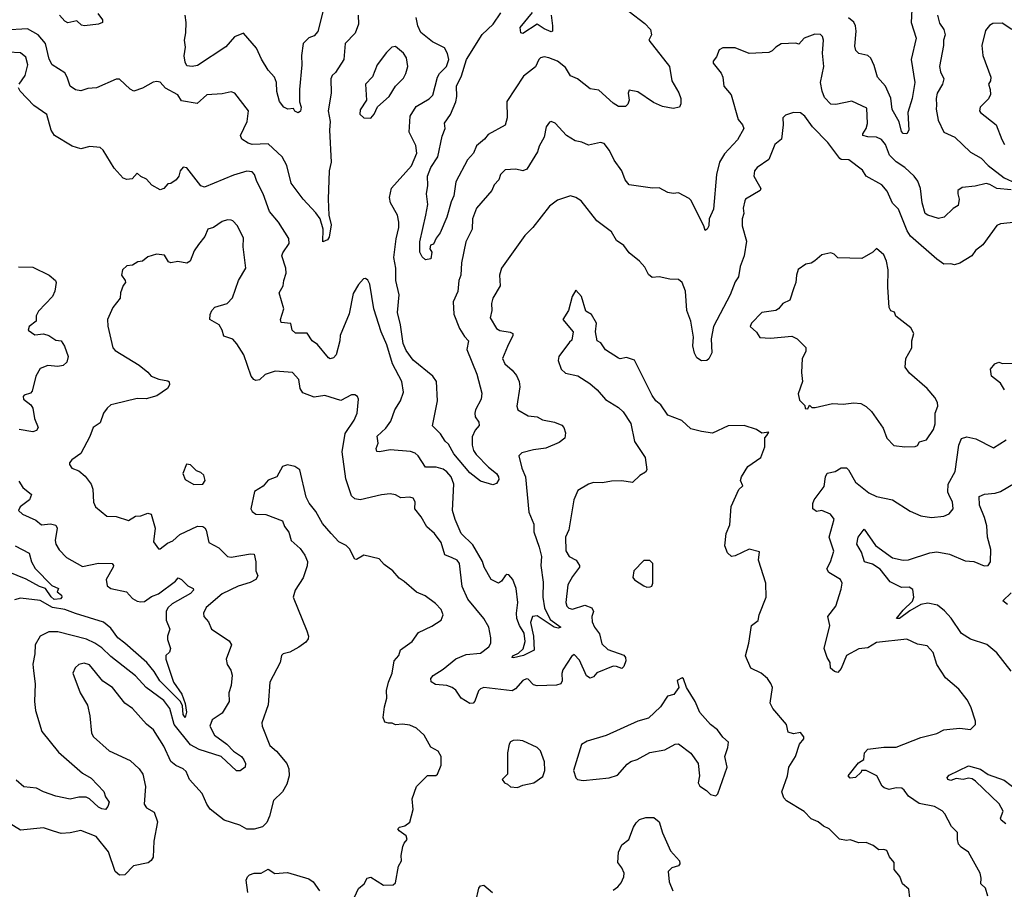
# Model space of a CAD drawing. Extents: x 2199565 to 2323334, y 894172 to 1018966.
# Tile 156 of 256: x 2223260 to 2228827, y 959804 to 964720. Entities that reach past the tile are written whole.
import ezdxf

# ---------------------------------------------------------------- set-up
doc = ezdxf.new("R2010")
doc.units = 0

msp = doc.modelspace()

# ---------------------------------------------------------------- linework, layer by layer
at = {"layer": '0CON10XD'}
for points in [[(2224980.8, 964795), (2224945, 964653.3), (2224925, 964628.8), (2224895, 964616.7), (2224863.3, 964585), (2224852.6, 964517.4), (2224854.6, 964464.6), (2224841.5, 964325), (2224842.5, 964255), (2224851.2, 964225), (2224847.7, 964202.3), (2224833.9, 964193.9), (2224815, 964202.5), (2224807.5, 964217.5), (2224776.4, 964213.6), (2224753.3, 964225), (2224728.1, 964258.1), (2224714.5, 964314.5), (2224711.2, 964365), (2224700.9, 964395), (2224665, 964434.5), (2224627.3, 964497.3), (2224599.4, 964559.4), (2224525, 964644.2), (2224475, 964623.1), (2224425, 964566.9), (2224265, 964461.5), (2224235.7, 964455.7), (2224205, 964460), (2224195, 964480), (2224189.6, 964515), (2224196.8, 964565), (2224191.3, 964605), (2224199.7, 964645), (2224201.3, 964705), (2224195.3, 964745.3)], [(2226706.4, 964766.4), (2226795, 964699.2), (2226825.8, 964665), (2226832, 964635), (2226817.5, 964605), (2226933.8, 964455), (2226947.5, 964375), (2226986.4, 964306.4), (2226997.5, 964275), (2226998, 964245), (2226990, 964225), (2226955, 964217.1), (2226895, 964230), (2226842.6, 964252.6), (2226755, 964312.9), (2226705, 964322.5), (2226700, 964305), (2226706.2, 964265), (2226698.3, 964241.7), (2226685, 964230), (2226645, 964230), (2226615, 964248.8), (2226535, 964320.8), (2226485, 964330), (2226414, 964385), (2226375, 964402.5), (2226345, 964450), (2226300, 964485), (2226252.5, 964505), (2226225, 964509.2), (2226205, 964504), (2226194.2, 964495), (2226177, 964453), (2226109.1, 964400.9), (2226015, 964256.7), (2226015.7, 964165), (2226005.4, 964124.6), (2225908.7, 964071.3), (2225887.8, 964045), (2225843, 964007), (2225825.4, 963965), (2225791.4, 963928.6), (2225725.8, 963804.2), (2225714.5, 963725), (2225699.1, 963690.9), (2225675.5, 963604.5), (2225637.8, 963515), (2225614.4, 963485), (2225600, 963450), (2225583.3, 963445), (2225578.8, 963425), (2225590, 963405), (2225585, 963367.5), (2225555, 963362.5), (2225535, 963380), (2225521.9, 963405), (2225522.9, 963465), (2225555.7, 963615.7), (2225567.5, 963675), (2225560.3, 963735), (2225567.3, 963782.7), (2225565.3, 963835), (2225583.6, 963885), (2225624.8, 963945.2), (2225648.2, 964061.8), (2225664.6, 964105), (2225662.5, 964135), (2225695.2, 964184.8), (2225725.7, 964255), (2225731.8, 964285), (2225730.3, 964345), (2225757.4, 964402.6), (2225785.5, 964494.5), (2225873.8, 964636.2), (2225936, 964695), (2225980.3, 964759.7)], [(2226264, 964745), (2226272.5, 964685), (2226272.5, 964655), (2226265, 964651.2), (2226225, 964667.5), (2226185, 964693.8), (2226105, 964642), (2226092.5, 964645), (2226088.8, 964675), (2226159.5, 964760.5)], [(2228303, 964777), (2228300, 964705), (2228328.2, 964615), (2228299.3, 964495), (2228320.9, 964365), (2228305, 964273.8), (2228281.1, 964195), (2228287.5, 964095), (2228276.2, 964073.8), (2228255, 964076.7), (2228245, 964087.5), (2228231.7, 964141.7), (2228192.4, 964212.4), (2228185.7, 964275.7), (2228155, 964344.4), (2228110, 964395), (2228091.2, 964461.2), (2228071.6, 964501.6), (2228055, 964517.8), (2228005, 964528.6), (2227986.6, 964546.6), (2227981.2, 964571.2), (2227988.8, 964655), (2227985.4, 964685), (2227975.7, 964705.7), (2227945, 964731.1)], [(2225172.8, 964745), (2225176, 964695), (2225156.8, 964643.2), (2225099.2, 964585), (2225092.9, 964495), (2225045, 964422), (2225026.2, 964403.8), (2225018.8, 964385), (2225020.9, 964305), (2225004.8, 964205), (2225015.2, 964145), (2225012.4, 964095), (2225021.2, 963915), (2225009.2, 963865), (2225004.7, 963705.3), (2225008.7, 963615), (2225020.4, 963560.4), (2225009.7, 963490.3), (2225000, 963475), (2224974.3, 963464.3), (2224976.2, 963535), (2224958.2, 963595), (2224935, 963628.5), (2224862.5, 963705), (2224795.7, 963795), (2224771.1, 963895), (2224744.6, 963944.6), (2224665, 964017.3), (2224575, 964014.4), (2224551.4, 964021.4), (2224515, 964043.8), (2224508, 964065), (2224545.5, 964145), (2224553.3, 964205), (2224476.7, 964305), (2224455, 964311.4), (2224405, 964301.1), (2224317.5, 964295), (2224264, 964246), (2224175, 964261.1), (2224154.7, 964294.7), (2224083.6, 964333.6), (2224055, 964366.2), (2224035, 964371.2), (2224015, 964367.5), (2223955, 964333.3), (2223905, 964316.2), (2223885, 964326.7), (2223825, 964383.3), (2223805, 964383.3), (2223694.4, 964335.6), (2223645, 964331.9), (2223605, 964318.1), (2223575, 964324.4), (2223545, 964343.8), (2223529.1, 964395), (2223515, 964419.2), (2223442.9, 964465), (2223426.6, 964496.6), (2223405.2, 964585.2), (2223364, 964634), (2223305, 964669.1), (2223175, 964660.2)], [(2223701.1, 964755), (2223728.4, 964718.4), (2223728.2, 964705), (2223705, 964695.4), (2223626, 964686), (2223609.3, 964689.3), (2223583, 964713), (2223531.9, 964701.9), (2223515, 964710.8), (2223484.4, 964745)], [(2228865, 963758.4), (2228785, 963765.3), (2228745, 963788.8), (2228725, 963793.3), (2228661.3, 963778.7), (2228589.1, 963770.9), (2228564, 963755), (2228563.1, 963735), (2228572.1, 963705), (2228565, 963668.6), (2228537.3, 963652.7), (2228486.8, 963603.2), (2228455, 963596.7), (2228395, 963614.4), (2228379.4, 963625), (2228361.5, 963685), (2228353.2, 963765), (2228337.6, 963807.6), (2228317.3, 963835), (2228264.5, 963885), (2228216.1, 963916.1), (2228177.2, 963955), (2228155.4, 964015), (2228132.7, 964042.7), (2228105, 964056.2), (2228055, 964057.3), (2228027.1, 964065), (2228026.2, 964075), (2228045.2, 964104.8), (2228053.9, 964133.9), (2228050, 964220), (2227965, 964259.2), (2227875, 964241.1), (2227845, 964242.7), (2227810.9, 964280.9), (2227796.2, 964315), (2227786.8, 964365), (2227805.4, 964455), (2227798.9, 964531.1), (2227804.1, 964604.1), (2227798.8, 964625), (2227787, 964637), (2227755, 964638), (2227694.5, 964615.5), (2227665, 964582.5), (2227647.7, 964587.7), (2227565, 964583.3), (2227535, 964565.6), (2227515, 964543.5), (2227495, 964534.6), (2227385, 964529.2), (2227305, 964560), (2227235, 964560), (2227215, 964550), (2227199.3, 964510.7), (2227180, 964485), (2227180.8, 964475), (2227226.8, 964416.8), (2227235.5, 964395), (2227241.4, 964345), (2227283.3, 964295), (2227321.1, 964155), (2227346.2, 964125), (2227353.8, 964105), (2227319, 964041), (2227245, 963961.5), (2227215.7, 963915), (2227198.8, 963845), (2227181.7, 963648.3), (2227157.5, 963595), (2227156.1, 963553.9), (2227146.7, 963535), (2227135, 963527.5), (2227128, 963555), (2227055, 963700), (2227045, 963710), (2226985, 963741.2), (2226955, 963738), (2226925, 963742.9), (2226875, 963770), (2226837.7, 963767.7), (2226705.6, 963785.6), (2226682.5, 963815), (2226664.5, 963865), (2226621.5, 963925), (2226595, 963981.2), (2226565, 964019.2), (2226544.2, 964025.8), (2226475, 964011.1), (2226437.7, 964027.7), (2226400, 964035), (2226351.2, 964065), (2226288, 964135), (2226265, 964144), (2226255, 964141.2), (2226236.2, 964115), (2226225.6, 964055), (2226197.5, 964005), (2226187.8, 963972.2), (2226127.5, 963875), (2226105, 963865.6), (2226065, 963875.7), (2226005, 963872), (2225979.2, 963845), (2225969.2, 963815), (2225943, 963787), (2225930, 963755), (2225842.1, 963655), (2225820.4, 963595), (2225818, 963535), (2225782.7, 963465), (2225757.1, 963345), (2225754.1, 963275), (2225742.8, 963245), (2225736.2, 963183.8), (2225711.2, 963125), (2225715.3, 963055), (2225747.3, 962975), (2225775, 962928.1), (2225797.1, 962905), (2225787.3, 962855), (2225845.2, 962715.2), (2225872.3, 962607.7), (2225868.6, 962575), (2225837.1, 962515), (2225833.1, 962495), (2225835.6, 962475), (2225855.8, 962445), (2225858, 962425), (2225835, 962398.8), (2225817.5, 962362.5), (2225817.9, 962315), (2225826.4, 962285), (2225841.3, 962261.3), (2225910.2, 962190.2), (2225955, 962154.3), (2225967.8, 962135), (2225968.9, 962121.1), (2225955, 962098), (2225935, 962090.6), (2225865, 962110.8), (2225805, 962158.2), (2225715, 962265.6), (2225685, 962320.6), (2225665, 962337.1), (2225638.8, 962378.8), (2225594.6, 962424.6), (2225622.2, 962565), (2225616.2, 962675), (2225595, 962704), (2225485, 962795.8), (2225445, 962848.9), (2225428.5, 962888.5), (2225413.1, 962995), (2225395.3, 963065), (2225404.6, 963165), (2225386.2, 963245), (2225386.5, 963315), (2225375.3, 963375.3), (2225388.5, 963481.5), (2225404.4, 963545), (2225404.3, 963575.7), (2225396.5, 963615), (2225356.2, 963685), (2225350.4, 963715), (2225362.8, 963767.2), (2225475.9, 963894.1), (2225504.6, 963965), (2225499.4, 964009.4), (2225461.2, 964085), (2225468.5, 964175), (2225501.5, 964228.5), (2225575, 964273.3), (2225595, 964294.2), (2225622.7, 964395), (2225633.5, 964415), (2225672.5, 964455), (2225685.3, 964495), (2225678.1, 964528.1), (2225661.5, 964561.5), (2225593.8, 964595), (2225527.8, 964647.8), (2225511.1, 964685), (2225502.2, 964732.2)], [(2228449.6, 964745), (2228461.1, 964701.1), (2228484.6, 964664.6), (2228493.1, 964635), (2228483.6, 964605), (2228483.3, 964575), (2228460.6, 964455), (2228465.6, 964425), (2228485.6, 964385), (2228476.5, 964355), (2228446.9, 964305), (2228440.6, 964275), (2228443.7, 964236.3), (2228441.2, 964215), (2228452.9, 964152.9), (2228485.7, 964085), (2228547.5, 964055), (2228635, 963971.1), (2228695, 963936.7), (2228735.4, 963895), (2228825, 963825.5), (2228891.5, 963795)], [(2228868.5, 964665), (2228815, 964701.1), (2228762.1, 964697.9), (2228742.4, 964687.6), (2228720.7, 964659.3), (2228699.4, 964575), (2228705, 964517.5), (2228750, 964395), (2228748.8, 964375), (2228736.7, 964355), (2228747.5, 964325), (2228747.7, 964297.7), (2228737.5, 964272.5), (2228690, 964225), (2228686, 964205), (2228692.5, 964195), (2228780, 964125), (2228812.6, 964042.6), (2228828, 964015)], [(2225245, 964164.2), (2225264, 964185), (2225282.7, 964227.3), (2225348.2, 964285), (2225385, 964343.3), (2225429.9, 964390.1), (2225443.8, 964415), (2225453.8, 964455), (2225447.7, 964505), (2225430.4, 964530.4), (2225385, 964568.1), (2225364.7, 964565.3), (2225334.6, 964535), (2225281.1, 964465), (2225253.9, 964396.1), (2225215.6, 964355), (2225220.8, 964265), (2225185, 964210), (2225182.5, 964185), (2225205, 964164.3), (2225245, 964164.2)], [(2223256.7, 964355), (2223291.4, 964405), (2223305.8, 964465), (2223295, 964508.5), (2223265, 964532.3), (2223195, 964535.5)], [(2225876.7, 961656.7), (2225821.9, 961751.9), (2225755, 961814.4), (2225721.6, 961895), (2225706.9, 961945), (2225713.8, 962093.8), (2225698.8, 962135), (2225675, 962164.4), (2225655, 962178.9), (2225615, 962190.4), (2225555, 962189.4), (2225513.1, 962255), (2225495, 962269.5), (2225469.1, 962279.1), (2225355, 962288.4), (2225295, 962276), (2225278.3, 962278.3), (2225276.2, 962295), (2225285.8, 962325), (2225281.1, 962365), (2225330, 962410), (2225359.2, 962450.8), (2225381.1, 962515), (2225412.9, 962565), (2225430.8, 962615), (2225420.7, 962675), (2225368.4, 962775), (2225335, 962882.5), (2225302.9, 962955), (2225262.7, 963085), (2225240, 963225), (2225227.9, 963247.9), (2225215, 963256.7), (2225204.2, 963255.8), (2225175, 963223.8), (2225145, 963171.2), (2225123.6, 963056.4), (2225071.1, 962935), (2225069.3, 962905), (2225048.6, 962825), (2225035, 962808), (2225015, 962802), (2225005, 962809.2), (2224943.6, 962883.6), (2224914, 962905), (2224885, 962948), (2224818.7, 962948.7), (2224800.6, 962965), (2224792.3, 963002.3), (2224738.1, 963008.1), (2224733.8, 963025), (2224752.9, 963085), (2224727.9, 963175), (2224750.5, 963215), (2224752.9, 963245), (2224766.1, 963286.1), (2224764.6, 963315), (2224741.8, 963385), (2224747.4, 963402.6), (2224783.1, 963455), (2224782.4, 963482.4), (2224723.1, 963575), (2224672.9, 963635), (2224636.3, 963736.3), (2224600, 963805), (2224587.8, 963845), (2224575, 963860.6), (2224545, 963863.3), (2224469.7, 963840.3), (2224305, 963772.5), (2224285, 963780), (2224205, 963882.5), (2224185, 963886.7), (2224167.1, 963865), (2224159.4, 963835), (2224145, 963814.2), (2224115, 963793.8), (2224097.5, 963792.5), (2224074.1, 963765.9), (2224055, 963758), (2224006.2, 963785), (2223977.8, 963817.8), (2223944.3, 963834.3), (2223925, 963852.5), (2223895, 963820), (2223865, 963816.7), (2223845, 963823.3), (2223795, 963881.2), (2223732.1, 963982.1), (2223715, 963997.5), (2223657.3, 964002.7), (2223605, 963990.8), (2223556.7, 964005), (2223456.5, 964065), (2223437.9, 964095), (2223413.8, 964183.8), (2223340, 964235), (2223262.5, 964315), (2223252.5, 964335)], [(2228895.4, 963574.6), (2228805, 963565.6), (2228785, 963555.8), (2228705, 963448), (2228664.4, 963415.6), (2228643.8, 963385), (2228575, 963344.2), (2228545, 963333.8), (2228525, 963340), (2228485, 963337.5), (2228445, 963366.7), (2228295.7, 963495.7), (2228276.9, 963526.9), (2228229.4, 963649.4), (2228195, 963682.9), (2228165, 963751.2), (2228135, 963787.1), (2228045.4, 963835.4), (2228025, 963868.6), (2227948.1, 963928.1), (2227905, 963929.4), (2227897.5, 963935), (2227829.1, 964025), (2227742.9, 964115), (2227698.6, 964175), (2227675, 964192.9), (2227635, 964195.6), (2227589.3, 964180.7), (2227574.5, 964165.5), (2227576, 964125), (2227566.7, 964045), (2227530, 964015), (2227495, 963929.4), (2227429.2, 963885), (2227414.4, 963865), (2227410, 963835), (2227435, 963791.2), (2227450, 963765), (2227446.7, 963755), (2227363.3, 963705), (2227358.8, 963695), (2227351.2, 963655), (2227354, 963625), (2227344.2, 963595), (2227344.3, 963555), (2227368.6, 963468.6), (2227355.3, 963384.7), (2227333.1, 963325), (2227324.6, 963265.4), (2227305, 963238.8), (2227276.7, 963165), (2227181.8, 962985), (2227170, 962915), (2227172.5, 962837.5), (2227157.1, 962802.9), (2227145, 962794), (2227115, 962791.2), (2227088, 962808), (2227074.2, 962834.2), (2227065.9, 962875.9), (2227069.2, 962925), (2227054.4, 963015), (2227032.2, 963075), (2227024.3, 963185), (2227005, 963233.8), (2226985, 963252), (2226935, 963252.9), (2226875, 963266), (2226835, 963262.5), (2226815, 963280), (2226795, 963320), (2226763.9, 963353.9), (2226705, 963401.2), (2226675, 963442.5), (2226635, 963472.5), (2226605, 963520.8), (2226522.8, 963582.8), (2226434, 963695), (2226405, 963715.7), (2226375, 963724.2), (2226299.7, 963700.3), (2226255, 963666), (2226160.8, 963545), (2226115, 963500.8), (2225984.4, 963315), (2225973.3, 963275), (2225976.9, 963215), (2225934.3, 963145), (2225927.1, 963115), (2225930, 963075), (2225919.4, 963035), (2225956.2, 962975), (2225975, 962963.1), (2226033.6, 962953.6), (2226047.5, 962945), (2226048.1, 962935), (2226017.3, 962872.7), (2225988.9, 962805), (2226002.9, 962775), (2226045, 962737.8), (2226068, 962708), (2226083.2, 962675), (2226087.7, 962645), (2226070.9, 962535), (2226075.8, 962515), (2226135, 962480.5), (2226185, 962475.4), (2226215, 962458.2), (2226284.5, 962444.5), (2226325, 962427.1), (2226335.8, 962415), (2226345.8, 962385), (2226341.2, 962355), (2226310.3, 962329.7), (2226235, 962296.9), (2226165, 962288.9), (2226099.7, 962270.3), (2226082.9, 962255), (2226099.1, 962185), (2226119.6, 962135), (2226137.9, 961935), (2226167.5, 961867.5), (2226165.9, 961825), (2226197.8, 961737.8), (2226209.4, 961685), (2226205.7, 961634.3), (2226219.4, 961539.4), (2226218.3, 961455), (2226227.6, 961395), (2226258.6, 961328.6), (2226319.2, 961285), (2226305, 961279.5), (2226280.8, 961285), (2226185, 961350), (2226158.8, 961345), (2226148.3, 961311.7), (2226165.3, 961235), (2226167.8, 961155), (2226109.2, 961125), (2226051.4, 961111.4), (2226042.5, 961115), (2226051.4, 961125), (2226080.9, 961139.1), (2226106.2, 961163.8), (2226118.6, 961205), (2226111.4, 961251.4), (2226085, 961295.7), (2226070.5, 961335), (2226068.2, 961365), (2226075.8, 961425), (2226067.8, 961505), (2226048.1, 961555), (2226025, 961581.2), (2226015, 961583.3), (2226005, 961576.7), (2225983.9, 961546.1), (2225966.4, 961533.6), (2225925, 961556), (2225885.5, 961625.5), (2225876.7, 961656.7)], [(2225705, 961678.2), (2225663.6, 961695), (2225643.5, 961765), (2225605, 961815.7), (2225562.2, 961852.2), (2225530, 961910), (2225494.4, 961954.4), (2225496.5, 961995), (2225484.2, 962015), (2225465, 962021.2), (2225415, 962017.5), (2225384.3, 962034.3), (2225355, 962040), (2225305, 962034.6), (2225184, 962006), (2225155, 962010.4), (2225135, 962028.6), (2225103.4, 962125), (2225084, 962276), (2225100, 962380), (2225150.8, 962455), (2225167.5, 962495), (2225176, 962575), (2225169.5, 962589.5), (2225155, 962598.8), (2225135, 962598.8), (2225075, 962568), (2224985, 962595.7), (2224925, 962585.6), (2224860.7, 962610.7), (2224845.6, 962635), (2224838, 962685), (2224802.5, 962725), (2224705, 962732.5), (2224647.5, 962715), (2224615, 962683.3), (2224595, 962680), (2224583.3, 962685), (2224568, 962705), (2224527.5, 962825), (2224488.3, 962888.3), (2224464.6, 962914.6), (2224415, 962930), (2224405.5, 962965.5), (2224387.5, 962995), (2224335.6, 963025.6), (2224337, 963053), (2224346.2, 963075), (2224364, 963095), (2224433.8, 963115), (2224463.2, 963146.8), (2224496.9, 963245), (2224538.1, 963315), (2224523.3, 963435), (2224525.7, 963485), (2224490.8, 963555), (2224465, 963583.3), (2224455, 963586.7), (2224435, 963588.8), (2224405, 963580), (2224355.5, 963544.5), (2224324.2, 963535), (2224306, 963495), (2224270.2, 963449.8), (2224246.6, 963413.4), (2224224.4, 963355.6), (2224205.7, 963344.3), (2224155, 963353.3), (2224115, 963345.8), (2224101.8, 963351.8), (2224078.7, 963388.7), (2224034.1, 963394.1), (2223985, 963379.2), (2223955, 963354), (2223928.8, 963351.2), (2223897.1, 963332.9), (2223865, 963328), (2223842, 963305), (2223835.8, 963275), (2223856.7, 963245), (2223857.5, 963235), (2223845, 963217.5), (2223830, 963175), (2223827.5, 963145), (2223786.4, 963093.6), (2223755.8, 963024.2), (2223757.9, 962987.9), (2223786.2, 962865), (2223800.3, 962850.3), (2223935, 962766.9), (2223985, 962726.9), (2224004, 962704), (2224047.3, 962687.3), (2224097.9, 962677.9), (2224105, 962672.5), (2224107.1, 962655), (2224096.2, 962635), (2224035, 962594.3), (2223975, 962577.1), (2223925, 962578.9), (2223792.9, 962547.1), (2223775, 962542), (2223755, 962523.8), (2223734.2, 962495), (2223715, 962441.2), (2223675, 962413.8), (2223657.2, 962362.8), (2223605, 962266.7), (2223555, 962231.2), (2223542, 962215), (2223541.2, 962205), (2223555, 962184), (2223595, 962168.8), (2223629.8, 962139.8), (2223664.4, 962095), (2223673.3, 962065), (2223677.8, 961992.2), (2223688.5, 961965), (2223753.4, 961913.4), (2223805, 961911.1), (2223875, 961887.8), (2223915, 961913.8), (2223945, 961914.4), (2223985, 961930), (2224003.3, 961925), (2224025.4, 961845), (2224017.3, 961767.3), (2224045, 961728.8), (2224055, 961728), (2224095, 961760.6), (2224125.4, 961774.6), (2224165, 961810), (2224265, 961856.9), (2224295, 961854.3), (2224307.4, 961847.4), (2224315, 961833.3), (2224328.8, 961765), (2224385, 961734.3), (2224435.6, 961685.6), (2224455, 961681.9), (2224565, 961701.1), (2224585, 961697.5), (2224595.6, 961655), (2224594.4, 961605), (2224606.9, 961575), (2224594.7, 961555.3), (2224562.7, 961537.3), (2224495, 961516.9), (2224405.2, 961474.8), (2224315, 961396), (2224298.6, 961365), (2224300.8, 961345), (2224326.6, 961316.6), (2224345, 961274.2), (2224445, 961209.2), (2224456.7, 961185), (2224426.7, 961105), (2224433.3, 961075), (2224453.4, 961043.4), (2224461.1, 961015), (2224456.2, 960955), (2224443.1, 960915), (2224443.5, 960865), (2224405, 960798.6), (2224348.3, 960761.7), (2224335.6, 960725), (2224361.5, 960675), (2224431.8, 960625), (2224468.8, 960585), (2224514.6, 960555), (2224526.5, 960535), (2224535.7, 960515), (2224535.5, 960494.5), (2224506.6, 960473.4), (2224485, 960472.9), (2224398.6, 960555), (2224275, 960594.8), (2224225, 960621.1), (2224133, 960735), (2224109.5, 960825), (2224075, 960870.4), (2223975.5, 960945), (2223915, 961010.8), (2223775, 961119.6), (2223725, 961168), (2223685.2, 961195.2), (2223637.1, 961217.1), (2223475, 961260), (2223425, 961258.8), (2223375.6, 961234.4), (2223346.9, 961185), (2223345.6, 961134.4), (2223333.4, 961076.6), (2223338, 961038), (2223347.5, 960965), (2223344.6, 960865.4), (2223350, 960815), (2223385.5, 960695), (2223478.5, 960578.5), (2223615, 960460.8), (2223665, 960432.3), (2223735, 960356.7), (2223745, 960326), (2223765.4, 960295.4), (2223759.1, 960270.9), (2223746, 960254), (2223725, 960258), (2223705, 960267.5), (2223654.3, 960315), (2223635, 960324.6), (2223595, 960323.9), (2223545, 960313.6), (2223465, 960330), (2223395, 960354.4), (2223355, 960375.6), (2223282.8, 960382.8), (2223240.8, 960420.8)], [(2228265, 962305.8), (2228323, 962307), (2228335, 962312.5), (2228347.5, 962332.5), (2228385.9, 962344.1), (2228426.8, 962403.2), (2228436.7, 962435), (2228436, 962495), (2228450.8, 962535), (2228449.2, 962555), (2228434, 962585), (2228390, 962635), (2228291.4, 962721.4), (2228266.7, 962755), (2228270, 962805), (2228303.8, 962865), (2228303.8, 962905), (2228315.9, 962945.9), (2228297.7, 962977.7), (2228214.2, 963044.2), (2228205.6, 963065.6), (2228185, 963073.3), (2228175, 963092.5), (2228167.3, 963207.3), (2228170, 963305), (2228160, 963355), (2228145, 963390), (2228105, 963426.7), (2228082.5, 963405), (2228020.7, 963369.3), (2227885, 963373.3), (2227864.1, 963394.1), (2227845, 963402), (2227795, 963391.2), (2227755, 963356), (2227735.6, 963344.4), (2227705, 963338.1), (2227661.9, 963308.1), (2227651.2, 963275), (2227648.6, 963235), (2227637.1, 963205), (2227615, 963133.8), (2227575, 963116), (2227550, 963085), (2227535, 963076.2), (2227455.6, 963064.4), (2227396.7, 963005), (2227390, 962985), (2227425, 962952.5), (2227444.2, 962924.2), (2227505, 962920), (2227625, 962930), (2227656.4, 962916.4), (2227705, 962866.7), (2227704, 962845), (2227683.8, 962805), (2227680, 962725), (2227685.9, 962674.1), (2227661.2, 962605), (2227669.3, 962569.3), (2227698.3, 962538.3), (2227701.7, 962521.7), (2227715, 962520), (2227725, 962540), (2227738.3, 962528.3), (2227756.7, 962526.7), (2227855, 962549.4), (2227915, 962546.2), (2227975, 962554.2), (2228015, 962549.2), (2228045, 962534), (2228075.6, 962505.6), (2228141.2, 962411.2), (2228162, 962355), (2228202.9, 962312.9), (2228265, 962305.8)], [(2223253.4, 963323.4), (2223335, 963320.6), (2223427.5, 963275), (2223463.3, 963245), (2223466.7, 963235), (2223458.8, 963185), (2223446, 963155), (2223367, 963073), (2223354, 963046), (2223352.5, 963015), (2223314.3, 962985.7), (2223308.8, 962965), (2223345, 962937.5), (2223395, 962944.4), (2223424.5, 962934.5), (2223465, 962908.6), (2223493.8, 962903.8), (2223514, 962874), (2223534, 962815), (2223526.9, 962783.1), (2223506.7, 962765), (2223475, 962759.4), (2223420, 962765), (2223375, 962748.6), (2223351.5, 962705), (2223330.5, 962619.5), (2223321.4, 962608.6), (2223285, 962597.5), (2223279.6, 962590.4), (2223282.3, 962575), (2223322.4, 962542.4), (2223333.7, 962523.7), (2223343.1, 962465), (2223363.8, 962415), (2223355, 962397.5), (2223335, 962390.3), (2223256.7, 962403.3)], [(2228292.5, 959755), (2228286.2, 959805), (2228251.2, 959835), (2228236.1, 959876.1), (2228203.3, 959915), (2228203.3, 959955), (2228177.3, 959987.3), (2228162.2, 960022.2), (2228145, 960029.4), (2228116.7, 960026.7), (2228085, 960051.2), (2228045, 960068.8), (2228005, 960065.8), (2227955, 960083.3), (2227935, 960078.8), (2227895, 960086.2), (2227835.8, 960145.8), (2227805, 960160), (2227775, 960186), (2227735, 960201.2), (2227695, 960243.8), (2227594.5, 960304.5), (2227580, 960320), (2227569.2, 960355), (2227600.6, 960445), (2227608.9, 960495), (2227645.7, 960555), (2227668.8, 960625), (2227693.3, 960655), (2227693.3, 960665), (2227675, 960690), (2227635, 960682.5), (2227605, 960692.5), (2227596, 960735), (2227517.1, 960825), (2227503.6, 960856.4), (2227515.7, 960945), (2227507.6, 960967.6), (2227487.5, 960995), (2227451.2, 961025), (2227394.2, 961054.2), (2227364.2, 961124.2), (2227383.1, 961195), (2227396.7, 961295), (2227435, 961322.5), (2227441.2, 961355), (2227480.5, 961455), (2227477.8, 961535), (2227437.5, 961665), (2227441.7, 961711.7), (2227385, 961727.5), (2227305, 961688.6), (2227285, 961686), (2227261.2, 961705), (2227246, 961745), (2227254, 961815), (2227275.6, 961865), (2227283, 961967), (2227325.8, 962064.2), (2227348.8, 962085), (2227336, 962115), (2227340, 962135), (2227375.8, 962194.2), (2227450, 962245), (2227473.3, 962305), (2227473.3, 962356.7), (2227485, 962370), (2227495, 962387.5), (2227455, 962382.5), (2227425, 962402.5), (2227355, 962426.7), (2227265, 962423.3), (2227177.7, 962382.3), (2227115, 962392.5), (2227055, 962407.5), (2227004.2, 962454.2), (2226924.5, 962484.5), (2226885, 962543.3), (2226856.1, 962566.1), (2226835.9, 962595.9), (2226735.7, 962795.7), (2226690.7, 962810.7), (2226655, 962803.3), (2226645, 962806.7), (2226572.7, 962852.7), (2226545, 962892.5), (2226524, 962904), (2226516.2, 962955), (2226521.2, 963005), (2226493, 963053), (2226461.7, 963071.7), (2226436.2, 963155), (2226405, 963190), (2226383.3, 963155), (2226363.3, 963075), (2226330, 963025), (2226390, 962955), (2226381.7, 962908.3), (2226367.5, 962897.5), (2226308.8, 962815), (2226303.6, 962793.6), (2226321.2, 962745), (2226345, 962722), (2226415, 962706.2), (2226483, 962663), (2226525, 962628), (2226572.6, 962572.6), (2226645, 962526.9), (2226672.4, 962502.4), (2226715, 962437.5), (2226736.2, 962335), (2226795.8, 962245), (2226805.8, 962175), (2226798.3, 962161.7), (2226766.6, 962143.4), (2226725, 962104.4), (2226665, 962113.3), (2226605, 962110.9), (2226555, 962100.9), (2226505, 962102.9), (2226475.7, 962094.3), (2226415, 962058.8), (2226392.9, 962005), (2226364.2, 961835), (2226345.6, 961795), (2226347.5, 961717.5), (2226366.2, 961685), (2226406, 961665), (2226425.6, 961635), (2226424.4, 961625), (2226385, 961571.9), (2226359.6, 961525), (2226347.9, 961425), (2226353.5, 961405), (2226365, 961393.3), (2226385, 961386.5), (2226455, 961410), (2226495.4, 961395.4), (2226503.3, 961375), (2226494.5, 961345), (2226497.3, 961315), (2226509.3, 961285), (2226538.1, 961248.1), (2226551.8, 961191.8), (2226585, 961160), (2226675, 961127.5), (2226685.8, 961115), (2226686, 961095), (2226675, 961062.5), (2226665, 961051.2), (2226633.8, 961063.8), (2226615, 961064.6), (2226523, 961027), (2226503.8, 961005), (2226485, 960998.1), (2226465, 961010), (2226425, 961100), (2226395, 961131.2), (2226379.7, 961120.3), (2226331.1, 961045), (2226324.4, 961024.4), (2226327.3, 960982.7), (2226320, 960965), (2226295, 960957.5), (2226185, 960953.5), (2226165, 960960), (2226135, 960992), (2226125, 960994), (2226105, 960984), (2226062.9, 960937.1), (2226044, 960926), (2225884.4, 960944.4), (2225865, 960936.9), (2225853.6, 960925), (2225833.5, 960866.5), (2225823.1, 960856.9), (2225805, 960853.3), (2225755, 960884.4), (2225725, 960929.2), (2225705.4, 960945.4), (2225675.8, 960955.8), (2225610.7, 960960.7), (2225585.9, 960975.9), (2225584.2, 960995), (2225597, 961013), (2225655, 961048.8), (2225725, 961106.9), (2225785, 961130.4), (2225865, 961137.8), (2225912.9, 961175), (2225922.9, 961195), (2225924.4, 961225), (2225912.9, 961285), (2225883.5, 961335), (2225794.5, 961444.5), (2225761.4, 961515), (2225745.8, 961645.8), (2225733.1, 961665), (2225705, 961678.2)], [(2228827.4, 962627.4), (2228805, 962666), (2228753.8, 962705), (2228748.8, 962745), (2228773.3, 962775), (2228795, 962783.3), (2228816.1, 962776.1), (2228915, 962778.6)], [(2228733.3, 959765), (2228719.7, 959809.7), (2228693.8, 959835), (2228696.1, 959866.1), (2228690.8, 959895), (2228624.5, 960014.5), (2228582.1, 960042.1), (2228568.5, 960058.5), (2228561.5, 960085), (2228562, 960125), (2228528.3, 960158.3), (2228491.2, 960231.2), (2228475, 960248), (2228432.4, 960272.4), (2228345, 960289.5), (2228285, 960330.6), (2228260.8, 960365), (2228246.7, 960375), (2228215, 960376.7), (2228175, 960368.1), (2228147.5, 960377.5), (2228136.7, 960386.7), (2228105.4, 960445.4), (2228045, 960476), (2228020, 960475), (2228017.5, 960465), (2227985, 960436.2), (2227955, 960431.2), (2227943.3, 960445), (2228001.7, 960518.3), (2228032.3, 960537.7), (2228036, 960575), (2228055, 960596), (2228145, 960607.5), (2228215, 960607.5), (2228355, 960662.5), (2228445, 960684.2), (2228485, 960706), (2228518.8, 960708.8), (2228575, 960714.4), (2228635, 960706.2), (2228663.8, 960735), (2228663.8, 960755), (2228637.5, 960835), (2228616, 960875), (2228568.8, 960935), (2228495, 960998.8), (2228445.5, 961075), (2228425, 961143.3), (2228390, 961180), (2228335, 961188.6), (2228275, 961218.1), (2228105, 961199.3), (2228055, 961169.6), (2228005, 961163.6), (2227935, 961126), (2227905, 961052), (2227885, 961030), (2227866.7, 961035), (2227843.3, 961053.3), (2227842, 961085), (2227824.3, 961115), (2227807.5, 961165), (2227840, 961295), (2227828.8, 961345), (2227874.2, 961405), (2227905, 961500), (2227910, 961535), (2227900, 961555), (2227834.4, 961594.4), (2227824.2, 961615), (2227844.4, 961655.6), (2227863.1, 961715), (2227835.7, 961795), (2227865, 961896.7), (2227844.5, 961924.5), (2227795, 961944.4), (2227765, 961939.2), (2227744, 961955), (2227744.3, 961985), (2227751.9, 962005), (2227808.7, 962081.3), (2227815.7, 962135), (2227824.4, 962155.6), (2227870, 962165), (2227903.6, 962186.4), (2227935, 962185.8), (2227946, 962176), (2227985.9, 962105.9), (2228061.4, 962045), (2228105, 962023.5), (2228195, 962005.5), (2228295, 961941.1), (2228355, 961915.7), (2228415, 961906.2), (2228485, 961912.9), (2228515, 961926), (2228537.5, 961955), (2228533.5, 961995), (2228518.3, 962021.7), (2228508, 962048), (2228509.2, 962095), (2228548.7, 962165), (2228568.7, 962315), (2228585, 962353.1), (2228615, 962362.5), (2228665, 962350.9), (2228765, 962299.2), (2228836.7, 962345)], [(2225434.4, 961544.4), (2225405, 961562), (2225368.8, 961605), (2225320.7, 961640.7), (2225291.7, 961671.7), (2225205, 961692.5), (2225165, 961667.5), (2225155, 961670.6), (2225125, 961728.1), (2225105, 961746.9), (2225065, 961768), (2225021.2, 961815), (2224972.1, 961872.1), (2224935, 961940), (2224895.8, 961985.8), (2224880.3, 962020.3), (2224843.3, 962175), (2224815, 962193.3), (2224775, 962203.3), (2224746.1, 962193.9), (2224714.1, 962135.9), (2224664.2, 962115.8), (2224637.3, 962082.7), (2224588.3, 962051.7), (2224566, 961955), (2224575, 961938.8), (2224595, 961924), (2224652, 961922), (2224745, 961887.5), (2224757.5, 961855), (2224782.5, 961822.5), (2224794, 961775), (2224845, 961730), (2224872.5, 961692.5), (2224886.3, 961656.3), (2224885, 961632.5), (2224863.1, 961565), (2224818.1, 961495), (2224805.8, 961455), (2224884.2, 961265), (2224892.5, 961235), (2224890.5, 961219.5), (2224878.3, 961201.7), (2224838.3, 961171.7), (2224786.7, 961145), (2224748.8, 961135), (2224740, 961125), (2224732, 961085), (2224674.4, 960975), (2224664.2, 960845.8), (2224628.8, 960745), (2224630, 960725), (2224675, 960616.2), (2224712, 960585), (2224769.5, 960515), (2224782.5, 960485), (2224784.4, 960444.4), (2224771.2, 960398.8), (2224745.6, 960355), (2224694.4, 960305), (2224673.1, 960216.9), (2224658, 960182), (2224632.4, 960157.6), (2224585, 960142.7), (2224545, 960142.7), (2224505, 960165.6), (2224416.2, 960195), (2224336.5, 960256.5), (2224317.5, 960285), (2224292, 960345), (2224220.8, 960425), (2224200.3, 960470.3), (2224183.8, 960485), (2224143, 960503), (2224115, 960526.2), (2224075, 960612.5), (2224016.9, 960705), (2223976.4, 960736.4), (2223897.1, 960825), (2223855, 960855.8), (2223784.3, 960945), (2223730.9, 960980.9), (2223655, 961072.2), (2223625, 961081.8), (2223594.6, 961075.4), (2223572.9, 961055), (2223560, 961025), (2223602.5, 960915), (2223642.5, 960845), (2223656.5, 960783.5), (2223666.6, 960686.6), (2223677.5, 960665), (2223765, 960586.7), (2223885, 960531.2), (2223935.4, 960485.4), (2223955.6, 960455), (2223971.9, 960385), (2223964, 960285), (2223976, 960265), (2224019.8, 960239.8), (2224039.5, 960185), (2224018.9, 960075), (2224014.5, 959985.5), (2224003.4, 959966.6), (2223986.4, 959953.6), (2223903.6, 959936.4), (2223855, 959885.8), (2223825, 959882.9), (2223800, 959905), (2223761.8, 960015), (2223693, 960103), (2223605, 960135.8), (2223545, 960123.1), (2223495, 960120), (2223451.9, 960131.9), (2223395, 960151.4), (2223265, 960137.5), (2223185, 960187.1)], [(2224245, 962092.2), (2224295, 962094), (2224309.2, 962115), (2224302, 962145), (2224285, 962160), (2224258.8, 962168.8), (2224225, 962203.3), (2224203.3, 962206.7), (2224182, 962155), (2224195, 962120), (2224245, 962092.2)], [(2223255, 962111.4), (2223278, 962075), (2223326.2, 962035), (2223316, 962005), (2223262, 961965), (2223254, 961945), (2223275, 961924.3), (2223351.1, 961891.1), (2223384, 961865), (2223435, 961869.2), (2223465, 961862), (2223472.2, 961845), (2223461.3, 961775), (2223464.6, 961755), (2223482.8, 961722.8), (2223525, 961679.4), (2223615, 961627.8), (2223705, 961647.8), (2223783.3, 961645), (2223790.8, 961635), (2223789.2, 961625), (2223749.5, 961555), (2223755, 961520), (2223775, 961504.5), (2223864.7, 961484.7), (2223898.1, 961448.1), (2223925, 961433.3), (2223945, 961428.2), (2223965, 961431.2), (2224005, 961459.1), (2224044.3, 961474.3), (2224140, 961545), (2224156.4, 961563.6), (2224175, 961555.8), (2224210, 961520), (2224241.4, 961505), (2224242.5, 961495), (2224225, 961475.4), (2224122.4, 961417.6), (2224096.6, 961395), (2224088.8, 961375), (2224088.5, 961325), (2224109.4, 961275), (2224096.2, 961235), (2224096, 961215), (2224112, 961165), (2224107.5, 961145), (2224086.7, 961125), (2224087.1, 961105), (2224128.8, 960975), (2224176.1, 960906.1), (2224196.3, 960855), (2224202.6, 960805), (2224195.5, 960774.5), (2224185, 960791.4), (2224180.6, 960840.6), (2224170, 960865), (2224052.2, 960982.2), (2224021.2, 961035), (2223978.1, 961085), (2223855, 961195.8), (2223815.4, 961225), (2223775, 961279.1), (2223734.4, 961314.4), (2223575, 961362.3), (2223515, 961386.1), (2223445, 961396.2), (2223375, 961436), (2223265, 961450.4), (2223230.7, 961439.3)], [(2228865, 961036.2), (2228785, 961140), (2228727.3, 961187.3), (2228635, 961218.1), (2228585, 961249.4), (2228525.9, 961335.9), (2228488.9, 961378.9), (2228449.8, 961409.8), (2228395, 961420.4), (2228355.3, 961414.7), (2228292.3, 961377.7), (2228235, 961334.7), (2228216.7, 961335), (2228255, 961382.5), (2228307.1, 961432.9), (2228314.4, 961455), (2228309.1, 961499.1), (2228288.3, 961511.7), (2228245, 961510), (2228181.4, 961541.4), (2228123.9, 961613.9), (2228081.5, 961641.5), (2228036.7, 961655), (2228029.4, 961679.4), (2228020.2, 961710.2), (2227993.5, 961755), (2228000.8, 961795), (2228035, 961838.8), (2228098, 961748), (2228195, 961678.2), (2228255, 961664.6), (2228285, 961665.5), (2228405, 961705.9), (2228445, 961711.6), (2228517.4, 961697.4), (2228605, 961661.1), (2228655, 961657.5), (2228712.8, 961632.8), (2228735, 961634.4), (2228749.5, 961655), (2228750.4, 961725), (2228731.8, 961795), (2228727.6, 961857.6), (2228715.3, 961905.3), (2228686.5, 961975), (2228683.8, 962025), (2228715, 962037.5), (2228775, 962042.9), (2228805, 962051.9), (2228939.1, 962130.9)], [(2223235, 961744.6), (2223314.5, 961704.5), (2223326.9, 961655), (2223346.9, 961616.9), (2223441.1, 961521.1), (2223478.8, 961505), (2223472.5, 961485), (2223496, 961466), (2223497.5, 961455), (2223490.8, 961445), (2223455, 961441.2), (2223437.3, 961457.3), (2223405, 961504.2), (2223372, 961515), (2223297.2, 961557.2), (2223195, 961598.1)], [(2226805, 961512.5), (2226825, 961513.3), (2226833, 961517), (2226840, 961535), (2226840, 961645), (2226821.7, 961661.7), (2226788.3, 961661.7), (2226732.5, 961605), (2226727, 961567), (2226735, 961552.5), (2226789.3, 961519.3), (2226805, 961512.5)], [(2225142.5, 959735), (2225175, 959807.5), (2225207.5, 959835), (2225225, 959867.5), (2225245, 959872.5), (2225317, 959827), (2225371.7, 959828.3), (2225385, 959840), (2225402.5, 959935), (2225418, 959965), (2225416.7, 959995), (2225426.7, 960045), (2225433.3, 960065), (2225451.2, 960085), (2225445, 960106.7), (2225405, 960133.8), (2225398.8, 960145), (2225406.7, 960155), (2225436.9, 960163.1), (2225465, 960183.3), (2225484.3, 960255), (2225478.8, 960315), (2225503.3, 960385), (2225565, 960446.7), (2225613, 960447), (2225622.5, 960455), (2225643.3, 960505), (2225643.3, 960555), (2225626.7, 960585), (2225585, 960607.5), (2225546.7, 960675), (2225503.3, 960715), (2225465, 960731.4), (2225425, 960737.8), (2225385, 960734.2), (2225365, 960743.8), (2225345, 960742), (2225325, 960748.8), (2225315.6, 960775), (2225322.1, 960835), (2225335.4, 960885), (2225333.3, 960926.7), (2225344.6, 960975.4), (2225365.8, 961025.8), (2225378, 961095), (2225404, 961125), (2225413.2, 961156.8), (2225478, 961205), (2225513.8, 961255), (2225589.3, 961290.7), (2225643.8, 961325), (2225654.2, 961355), (2225642, 961385), (2225610.3, 961420.3), (2225552, 961462), (2225502.8, 961482.8), (2225434.4, 961544.4)], [(2228845, 961414), (2228817.5, 961435), (2228865, 961480)], [(2227195, 960332.5), (2227206.4, 960343.6), (2227260, 960495), (2227246.2, 960555), (2227263.3, 960605), (2227266.7, 960635), (2227235, 960663.3), (2227206, 960705), (2227166, 960735), (2227105, 960803.8), (2227078.8, 960865), (2227030, 960945), (2227013.6, 960993.6), (2227005, 961000), (2226976.2, 960985), (2226986.2, 960945), (2226957.5, 960905), (2226923.3, 960895), (2226882, 960835), (2226815, 960770.8), (2226755, 960753.8), (2226575, 960673.8), (2226468.3, 960641.7), (2226437, 960623), (2226391.2, 960475), (2226403.8, 960433.8), (2226414.2, 960424.2), (2226445, 960418.8), (2226593.6, 960433.6), (2226640.5, 960449.5), (2226695, 960511.2), (2226715, 960525.8), (2226751.7, 960538.3), (2226822.7, 960577.3), (2226908.3, 960591.7), (2226965, 960623.8), (2226985, 960626.2), (2227055, 960572.5), (2227095.3, 960515.3), (2227103.1, 960445), (2227096.1, 960406.1), (2227105, 960386.7), (2227143, 960363), (2227165, 960340), (2227195, 960332.5)], [(2226075, 960380), (2226105, 960393.3), (2226167.5, 960405), (2226217.7, 960442.3), (2226228.8, 960475), (2226226.2, 960525), (2226205, 960586.7), (2226185, 960606.2), (2226105, 960643.8), (2226075, 960647.5), (2226050, 960645), (2226035, 960637.5), (2226027.5, 960625), (2226018.8, 960575), (2226018.8, 960455), (2225987.5, 960425), (2226000, 960405), (2226018.3, 960398.3), (2226035, 960382.5), (2226075, 960380)], [(2228835, 960174.4), (2228808.5, 960195), (2228804.4, 960205.6), (2228820, 960245), (2228797.1, 960287.1), (2228663.5, 960415), (2228645, 960427.8), (2228625, 960432), (2228595, 960425.2), (2228555, 960429.2), (2228525, 960418.9), (2228508, 960425), (2228504.2, 960435), (2228515, 960449), (2228625, 960502.6), (2228692.4, 960482.4), (2228735, 960452.5), (2228825, 960420), (2228905, 960360)], [(2226615, 959798.1), (2226642.4, 959817.6), (2226660.5, 959839.5), (2226675.4, 959875), (2226676.9, 959895), (2226664.6, 959925), (2226642.5, 959955), (2226645.5, 960014.5), (2226664.4, 960055.6), (2226704.4, 960085.6), (2226729.5, 960155), (2226745, 960180), (2226765, 960197.5), (2226800.2, 960209.8), (2226845, 960209.2), (2226875.5, 960185.5), (2226893.6, 960123.6), (2226940.2, 960020.2), (2226990.4, 959965), (2226992.8, 959947.2), (2226985, 959936.9), (2226946.7, 959925), (2226926, 959905), (2226931.4, 959845), (2226952.5, 959795)], [(2224550, 959785), (2224541.2, 959855), (2224548.8, 959875), (2224560, 959885), (2224585, 959895.5), (2224625, 959895.8), (2224665, 959917.5), (2224702.1, 959892.1), (2224775, 959899.2), (2224895, 959862), (2224918.8, 959845), (2224954.5, 959794.5)], [(2225838.8, 959735), (2225855, 959810), (2225865, 959822.5), (2225885, 959827.5), (2225933.3, 959785)]]:
    msp.add_lwpolyline(points, dxfattribs=at)

doc.saveas('drawing.dxf')
